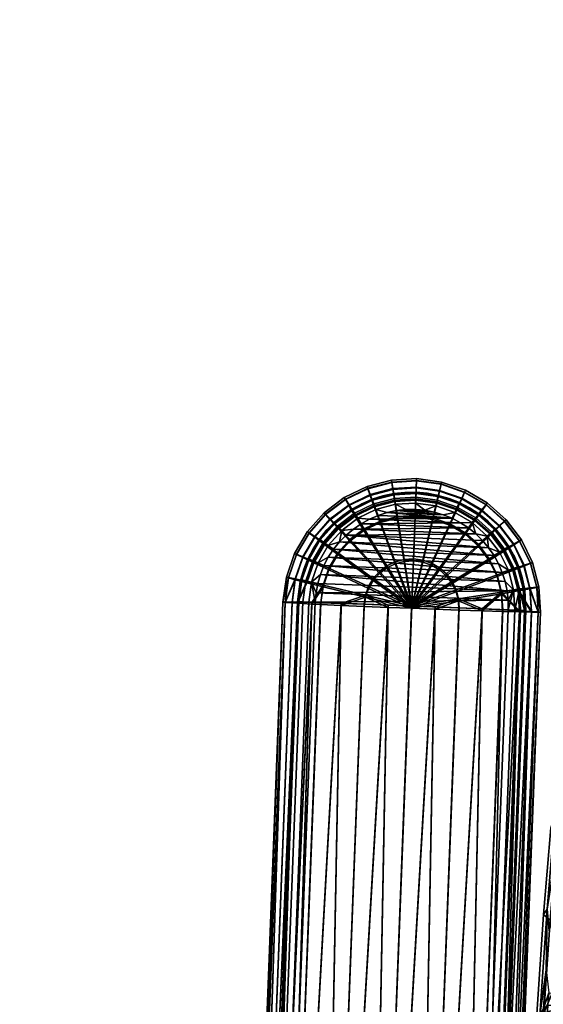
# Model space of a CAD drawing. Header units: millimetres. Extents: x -339 to 339, y -344 to 316.
# Tile 52 of 116: x -338 to -249, y 91 to 259. Entities that reach past the tile are written whole.
import ezdxf

# ---------------------------------------------------------------- set-up
doc = ezdxf.new("R2010")
doc.units = ezdxf.units.MM
doc.header["$MEASUREMENT"] = 0
for name, color, linetype in [('kolecka', 250, 'Continuous'), ('podrucky', 7, 'Continuous'), ('podrucky doplnky', 211, 'Continuous'), ('sedak', 253, 'Continuous'), ('sesak doplnky', 211, 'Continuous')]:
    doc.layers.add(name, color=color, linetype=linetype)

msp = doc.modelspace()

# ---------------------------------------------------------------- meshes
at = {"layer": 'kolecka'}
mesh = msp.add_polyface(dxfattribs=at)
corners = [(-218.09, 257.37, 35.5), (-217.07, 256.71, 35.63), (-217.07, 258.28, 41.01), (-218.09, 258.9, 40.77), (-218.09, 256.85, 30.05), (-217.07, 256.19, 30.05), (-218.76, 257.87, 30.05), (-218.76, 258.37, 35.31), (-218.09, 257.41, 24.37), (-217.07, 256.76, 24.23), (-218.76, 258.41, 24.56), (-218.09, 259.07, 18.9), (-217.07, 258.45, 18.65), (-215.97, 257.13, 38.3), (-215.97, 258.08, 41.09), (-215.97, 256.48, 35.51), (-215.97, 256.1, 27.35), (-302.85, -53.48, 24.59), (-302.85, -52.98, 30.05), (-291.85, -53.1, 27.35), (-291.85, -53.48, 24.59), (-302.85, -53.48, 35.51), (-291.85, -53.1, 32.74), (-291.85, -52.98, 30.05), (-302.85, -55.08, 19), (-291.85, -54.13, 21.79), (-291.85, -55.08, 19), (-302.85, -55.08, 41.09), (-291.85, -54.13, 38.3), (-291.85, -53.48, 35.51), (-289.73, -53.85, 30.05), (-289.73, -54.37, 24.59), (-290.74, -53.71, 24.47), (-290.74, -53.19, 30.05), (-289.73, -54.41, 35.73), (-290.74, -53.76, 35.86), (-290.74, -55.28, 19.08), (-290.74, -55.45, 41.45), (-324.85, -53.48, 24.59), (-335.85, -53.48, 24.59), (-335.85, -53.1, 27.35), (-324.85, -52.98, 30.05), (-335.85, -52.98, 30.05), (-335.85, -53.1, 32.74), (-324.85, -53.48, 35.51), (-324.85, -55.08, 19), (-335.85, -55.08, 19), (-335.85, -54.13, 21.79), (-335.85, -53.48, 35.51), (-335.85, -54.13, 38.3), (-324.85, -55.08, 41.09), (-337.97, -53.85, 30.05), (-336.95, -53.19, 30.05), (-336.95, -53.71, 24.47), (-337.97, -54.37, 24.59), (-337.97, -54.41, 35.73), (-336.95, -53.76, 35.86), (-336.95, -55.28, 19.08), (-336.95, -55.45, 41.45)]
mesh.append_faces([[corners[k] for k in face] for face in [(0, 1, 2, 3), (4, 5, 1, 0), (6, 4, 0, 7), (8, 9, 5, 4), (10, 8, 4, 6), (11, 12, 9, 8), (1, 13, 14, 2), (15, 13, 1, 1), (16, 5, 9, 9), (17, 18, 19, 20), (18, 21, 22, 23), (24, 17, 25, 26), (21, 27, 28, 29), (17, 20, 25, 25), (21, 29, 22, 22), (23, 19, 18, 18), (30, 31, 32, 33), (34, 30, 33, 35), (32, 25, 20, 20), (33, 32, 20, 19), (23, 33, 19, 19), (29, 35, 22, 22), (28, 35, 29, 29), (22, 33, 23, 23), (36, 25, 32, 32), (22, 35, 33, 33), (37, 35, 28, 28), (38, 39, 40, 41), (41, 42, 43, 44), (45, 46, 47, 38), (44, 48, 49, 50), (38, 47, 39, 39), (44, 43, 48, 48), (42, 41, 40, 40), (51, 52, 53, 54), (55, 56, 52, 51), (53, 39, 47, 47), (52, 40, 39, 53), (42, 40, 52, 52), (48, 43, 56, 56), (49, 48, 56, 56), (43, 42, 52, 52), (57, 53, 47, 47), (43, 52, 56, 56), (58, 49, 56, 56)]])
at = {"layer": 'podrucky'}
mesh = msp.add_polyface(dxfattribs=at)
corners = [(-273.47, 173.91, 633.16), (-270.43, 174.1, 633.15), (-270.72, 166.6, 631.07), (-272.3, 166.51, 631.07), (-273.92, 176.77, 634.7), (-270.32, 176.98, 634.69), (-274.24, 178.82, 636.45), (-270.24, 179.06, 636.45), (-274.42, 180.01, 638.29), (-270.19, 180.27, 638.28), (-274.48, 180.41, 640.1), (-270.18, 180.67, 640.1), (-274.42, 180.08, 641.93), (-270.19, 180.34, 641.92), (-274.24, 178.96, 643.81), (-270.23, 179.2, 643.81), (-273.91, 176.98, 645.64), (-270.31, 177.19, 645.64), (-273.46, 174.19, 647.3), (-270.42, 174.37, 647.29), (-276.42, 173.14, 633.17), (-273.84, 166.11, 631.08), (-277.41, 175.85, 634.72), (-278.12, 177.8, 636.48), (-278.53, 178.94, 638.32), (-278.65, 179.32, 640.13), (-278.52, 179.01, 641.95), (-278.11, 177.94, 643.84), (-277.41, 176.06, 645.66), (-276.41, 173.41, 647.31), (-273.82, 166.46, 649.67), (-272.29, 166.86, 649.66), (-279.17, 171.81, 633.2), (-275.27, 165.41, 631.09), (-280.66, 174.27, 634.75), (-281.73, 176.05, 636.51), (-282.34, 177.09, 638.35), (-282.53, 177.44, 640.17), (-282.34, 177.16, 641.99), (-281.72, 176.19, 643.87), (-280.65, 174.48, 645.7), (-279.16, 172.08, 647.34), (-275.25, 165.77, 649.69), (-281.6, 169.97, 633.24), (-276.53, 164.45, 631.11), (-283.54, 172.09, 634.8), (-284.92, 173.63, 636.56), (-285.72, 174.53, 638.41), (-285.97, 174.83, 640.22), (-285.72, 174.6, 642.04), (-284.92, 173.77, 643.92), (-283.53, 172.3, 645.74), (-281.59, 170.24, 647.38), (-276.52, 164.81, 649.7), (-285.93, 169.39, 634.85), (-283.62, 167.69, 633.28), (-287.58, 170.63, 636.62), (-288.53, 171.35, 638.47), (-288.83, 171.6, 640.28), (-288.53, 171.42, 642.11), (-287.58, 170.77, 643.98), (-285.92, 169.6, 645.79), (-283.61, 167.96, 647.42), (-287.75, 166.28, 634.91), (-285.16, 165.05, 633.33), (-289.61, 167.17, 636.69), (-290.68, 167.69, 638.54), (-291.01, 167.88, 640.36), (-290.67, 167.76, 642.18), (-289.6, 167.31, 644.05), (-287.75, 166.49, 645.85), (-285.15, 165.33, 647.47)]
mesh.append_faces([[corners[k] for k in face] for face in [(0, 1, 2, 3), (4, 5, 1, 0), (6, 7, 5, 4), (8, 9, 7, 6), (10, 11, 9, 8), (12, 13, 11, 10), (14, 15, 13, 12), (16, 17, 15, 14), (18, 19, 17, 16), (20, 0, 3, 21), (22, 4, 0, 20), (23, 6, 4, 22), (24, 8, 6, 23), (25, 10, 8, 24), (26, 12, 10, 25), (27, 14, 12, 26), (28, 16, 14, 27), (29, 18, 16, 28), (30, 31, 18, 29), (32, 20, 21, 33), (34, 22, 20, 32), (35, 23, 22, 34), (36, 24, 23, 35), (37, 25, 24, 36), (38, 26, 25, 37), (39, 27, 26, 38), (40, 28, 27, 39), (41, 29, 28, 40), (42, 30, 29, 41), (43, 32, 33, 44), (45, 34, 32, 43), (46, 35, 34, 45), (47, 36, 35, 46), (48, 37, 36, 47), (49, 38, 37, 48), (50, 39, 38, 49), (51, 40, 39, 50), (52, 41, 40, 51), (53, 42, 41, 52), (54, 45, 43, 55), (56, 46, 45, 54), (57, 47, 46, 56), (58, 48, 47, 57), (59, 49, 48, 58), (60, 50, 49, 59), (61, 51, 50, 60), (62, 52, 51, 61), (63, 54, 55, 64), (65, 56, 54, 63), (66, 57, 56, 65), (67, 58, 57, 66), (68, 59, 58, 67), (69, 60, 59, 68), (70, 61, 60, 69), (71, 62, 61, 70)]])
mesh = msp.add_polyface(dxfattribs=at)
corners = [(-253.59, 169.32, 636.62), (-251.84, 165.71, 636.69), (-253.75, 164.97, 634.91), (-255.33, 168.22, 634.85), (-252.59, 169.97, 638.47), (-250.73, 166.16, 638.54), (-252.27, 170.2, 640.28), (-250.39, 166.32, 640.36), (-252.58, 170.04, 642.11), (-250.73, 166.23, 642.18), (-253.59, 169.46, 643.98), (-251.83, 165.86, 644.05), (-255.32, 168.43, 645.79), (-253.75, 165.18, 645.85), (-257.51, 171.09, 634.8), (-257.77, 166.69, 633.28), (-259.61, 169.12, 633.24), (-256.01, 172.51, 636.56), (-255.15, 173.35, 638.41), (-254.88, 173.63, 640.22), (-255.15, 173.42, 642.04), (-256.01, 172.66, 643.92), (-257.51, 171.3, 645.74), (-259.6, 169.39, 647.38), (-257.76, 166.96, 647.42), (-261.89, 171.15, 633.2), (-265.09, 164.01, 631.11), (-266.27, 165.07, 631.09), (-260.21, 173.49, 634.75), (-259.01, 175.18, 636.51), (-258.32, 176.16, 638.35), (-258.1, 176.5, 640.17), (-258.32, 176.23, 641.99), (-259.01, 175.32, 643.87), (-260.21, 173.7, 645.7), (-261.88, 171.42, 647.34), (-266.26, 165.42, 649.69), (-265.07, 164.37, 649.7), (-264.53, 172.68, 633.17), (-267.64, 165.87, 631.08), (-263.33, 175.31, 634.72), (-262.48, 177.2, 636.48), (-261.98, 178.3, 638.32), (-261.83, 178.67, 640.13), (-261.98, 178.37, 641.95), (-262.47, 177.34, 643.84), (-263.32, 175.52, 645.66), (-264.52, 172.96, 647.31), (-267.63, 166.22, 649.67), (-267.41, 173.68, 633.16), (-269.14, 166.39, 631.07), (-266.74, 176.49, 634.7), (-266.27, 178.51, 636.45), (-265.99, 179.69, 638.29), (-265.9, 180.08, 640.1), (-265.99, 179.76, 641.93), (-266.26, 178.65, 643.81), (-266.73, 176.7, 645.64), (-267.4, 173.95, 647.3), (-269.13, 166.74, 649.66), (-270.43, 174.1, 633.15), (-270.72, 166.6, 631.07), (-270.32, 176.98, 634.69), (-270.24, 179.06, 636.45), (-270.19, 180.27, 638.28), (-270.18, 180.67, 640.1), (-270.19, 180.34, 641.92), (-270.23, 179.2, 643.81), (-270.31, 177.19, 645.64), (-270.42, 174.37, 647.29), (-270.7, 166.96, 649.66), (-272.29, 166.86, 649.66), (-273.46, 174.19, 647.3)]
mesh.append_faces([[corners[k] for k in face] for face in [(0, 1, 2, 3), (4, 5, 1, 0), (6, 7, 5, 4), (8, 9, 7, 6), (10, 11, 9, 8), (12, 13, 11, 10), (14, 3, 15, 16), (17, 0, 3, 14), (18, 4, 0, 17), (19, 6, 4, 18), (20, 8, 6, 19), (21, 10, 8, 20), (22, 12, 10, 21), (23, 24, 12, 22), (25, 16, 26, 27), (28, 14, 16, 25), (29, 17, 14, 28), (30, 18, 17, 29), (31, 19, 18, 30), (32, 20, 19, 31), (33, 21, 20, 32), (34, 22, 21, 33), (35, 23, 22, 34), (36, 37, 23, 35), (38, 25, 27, 39), (40, 28, 25, 38), (41, 29, 28, 40), (42, 30, 29, 41), (43, 31, 30, 42), (44, 32, 31, 43), (45, 33, 32, 44), (46, 34, 33, 45), (47, 35, 34, 46), (48, 36, 35, 47), (49, 38, 39, 50), (51, 40, 38, 49), (52, 41, 40, 51), (53, 42, 41, 52), (54, 43, 42, 53), (55, 44, 43, 54), (56, 45, 44, 55), (57, 46, 45, 56), (58, 47, 46, 57), (59, 48, 47, 58), (60, 49, 50, 61), (62, 51, 49, 60), (63, 52, 51, 62), (64, 53, 52, 63), (65, 54, 53, 64), (66, 55, 54, 65), (67, 56, 55, 66), (68, 57, 56, 67), (69, 58, 57, 68), (70, 59, 58, 69), (71, 70, 69, 72)]])
mesh = msp.add_polyface(dxfattribs=at)
corners = [(-256.44, 163.95, 633.33), (-255.66, 161, 633.39), (-263.03, 159.78, 631.19), (-263.43, 161.32, 631.16), (-253.75, 164.97, 634.91), (-252.84, 161.48, 634.98), (-251.84, 165.71, 636.69), (-250.82, 161.84, 636.76), (-250.73, 166.16, 638.54), (-249.66, 162.06, 638.62), (-250.39, 166.32, 640.36), (-249.3, 162.15, 640.44), (-250.73, 166.23, 642.18), (-249.66, 162.13, 642.26), (-251.83, 165.86, 644.05), (-250.82, 161.98, 644.12), (-253.75, 165.18, 645.85), (-252.83, 161.69, 645.92), (-256.43, 164.22, 647.47), (-255.65, 161.27, 647.53), (-263.42, 161.68, 649.76), (-263.02, 160.14, 649.78), (-257.77, 166.69, 633.28), (-264.13, 162.75, 631.14), (-255.33, 168.22, 634.85), (-257.76, 166.96, 647.42), (-255.32, 168.43, 645.79), (-264.11, 163.1, 649.73), (-271.01, 158.88, 650.52), (-259.61, 169.12, 633.24), (-265.09, 164.01, 631.11), (-265.07, 164.37, 649.7), (-259.6, 169.39, 647.38), (-266.27, 165.07, 631.09), (-271.03, 158.5, 630.52), (-266.26, 165.42, 649.69), (-267.64, 165.87, 631.08), (-267.63, 166.22, 649.67), (-269.14, 166.39, 631.07), (-269.13, 166.74, 649.66), (-270.72, 166.6, 631.07), (-270.7, 166.96, 649.66), (-272.3, 166.51, 631.07), (-272.29, 166.86, 649.66), (-273.84, 166.11, 631.08), (-273.82, 166.46, 649.67), (-275.27, 165.41, 631.09), (-275.25, 165.77, 649.69), (-276.53, 164.45, 631.11), (-276.52, 164.81, 649.7), (-283.62, 167.69, 633.28), (-281.6, 169.97, 633.24), (-277.58, 163.27, 631.14), (-277.57, 163.62, 649.73), (-281.59, 170.24, 647.38), (-283.61, 167.96, 647.42), (-285.16, 165.05, 633.33), (-278.39, 161.9, 631.16), (-278.37, 162.25, 649.76), (-285.15, 165.33, 647.47), (-286.16, 162.17, 633.39), (-278.9, 160.4, 631.19), (-288.93, 162.87, 634.98), (-287.75, 166.28, 634.91), (-290.92, 163.38, 636.76), (-289.61, 167.17, 636.69), (-292.06, 163.69, 638.62), (-290.68, 167.69, 638.54), (-292.42, 163.81, 640.44), (-291.01, 167.88, 640.36), (-292.06, 163.76, 642.26), (-290.67, 167.76, 642.18), (-290.91, 163.52, 644.12), (-289.6, 167.31, 644.05), (-288.93, 163.08, 645.92), (-287.75, 166.49, 645.85), (-286.15, 162.44, 647.53), (-278.89, 160.75, 649.78), (-292.64, 159.49, 638.7), (-293.01, 159.54, 640.52), (-292.64, 159.56, 642.34), (-291.46, 159.55, 644.2), (-290.55, 159.53, 645.11)]
mesh.append_faces([[corners[k] for k in face] for face in [(0, 1, 2, 3), (4, 5, 1, 0), (6, 7, 5, 4), (8, 9, 7, 6), (10, 11, 9, 8), (12, 13, 11, 10), (14, 15, 13, 12), (16, 17, 15, 14), (18, 19, 17, 16), (20, 21, 19, 18), (22, 0, 3, 23), (24, 4, 0, 22), (25, 18, 16, 26), (27, 20, 18, 25), (28, 20, 27, 27), (29, 22, 23, 30), (31, 27, 25, 32), (28, 27, 31, 31), (33, 30, 34, 34), (28, 31, 35, 35), (36, 33, 34, 34), (28, 35, 37, 37), (38, 36, 34, 34), (28, 37, 39, 39), (40, 38, 34, 34), (28, 39, 41, 41), (42, 40, 34, 34), (28, 41, 43, 43), (44, 42, 34, 34), (28, 43, 45, 45), (46, 44, 34, 34), (28, 45, 47, 47), (48, 46, 34, 34), (28, 47, 49, 49), (50, 51, 48, 52), (53, 49, 54, 55), (28, 49, 53, 53), (56, 50, 52, 57), (58, 53, 55, 59), (28, 53, 58, 58), (60, 56, 57, 61), (62, 63, 56, 60), (64, 65, 63, 62), (66, 67, 65, 64), (68, 69, 67, 66), (70, 71, 69, 68), (72, 73, 71, 70), (74, 75, 73, 72), (76, 59, 75, 74), (77, 58, 59, 76), (66, 64, 78, 78), (68, 66, 79, 79), (70, 68, 79, 79), (72, 70, 80, 80), (74, 72, 81, 82)]])
mesh = msp.add_polyface(dxfattribs=at)
corners = [(-292.64, 159.49, 638.7), (-300.46, -43.79, 642.61), (-293.01, 159.54, 640.52), (-291.46, 159.55, 644.2), (-299.28, -43.71, 648.11), (-290.55, 159.53, 645.11), (-292.64, 159.56, 642.34), (-263.43, 161.32, 631.16), (-263.03, 159.78, 631.19), (-271.03, 158.5, 630.52), (-271.01, 158.88, 650.52), (-263.02, 160.14, 649.78), (-263.42, 161.68, 649.76), (-264.13, 162.75, 631.14), (-265.09, 164.01, 631.11), (-277.58, 163.27, 631.14), (-276.53, 164.45, 631.11), (-278.39, 161.9, 631.16), (-278.9, 160.4, 631.19), (-278.37, 162.25, 649.76), (-278.89, 160.75, 649.78), (-262.94, 158.2, 631.22), (-267.03, 158.35, 630.69), (-255.66, 161, 633.39), (-255.48, 157.96, 633.45), (-259, 158.07, 632.15), (-252.62, 157.88, 635.05), (-252.84, 161.48, 634.98), (-250.58, 157.83, 636.84), (-250.82, 161.84, 636.76), (-249.41, 157.82, 638.7), (-249.04, 157.84, 640.52), (-249.66, 162.06, 638.62), (-249.3, 162.15, 640.44), (-250.82, 161.98, 644.12), (-250.58, 157.97, 644.2), (-249.4, 157.89, 642.34), (-249.66, 162.13, 642.26), (-252.83, 161.69, 645.92), (-252.62, 158.09, 645.99), (-255.65, 161.27, 647.53), (-258.99, 158.39, 648.89), (-255.47, 158.23, 647.59), (-267.01, 158.73, 650.35), (-262.92, 158.56, 649.81), (-275.03, 158.66, 630.69), (-286.16, 162.17, 633.39), (-283.06, 158.99, 632.15), (-286.57, 159.15, 633.45), (-288.93, 162.87, 634.98), (-288.09, 159.23, 634.22), (-290.55, 159.35, 635.93), (-290.92, 163.38, 636.76), (-291.46, 159.41, 636.84), (-279.12, 158.82, 631.22), (-292.06, 163.69, 638.62), (-292.06, 163.76, 642.26), (-286.15, 162.44, 647.53), (-286.56, 159.42, 647.59), (-283.04, 159.31, 648.89), (-275.01, 159.03, 650.35), (-288.93, 163.08, 645.92), (-288.08, 159.47, 646.82), (-290.91, 163.52, 644.12), (-279.11, 159.18, 649.81)]
mesh.append_faces([[corners[k] for k in face] for face in [(0, 1, 2, 2), (3, 4, 5, 5), (4, 3, 6, 6), (7, 8, 9, 9), (10, 11, 12, 12), (13, 7, 9, 9), (14, 13, 9, 9), (15, 16, 9, 9), (17, 15, 9, 9), (18, 17, 9, 9), (10, 19, 20, 20), (8, 21, 22, 22), (23, 24, 25, 25), (23, 26, 24, 24), (25, 21, 8, 8), (25, 8, 23, 23), (9, 8, 22, 22), (23, 27, 26, 26), (26, 27, 28, 28), (27, 29, 28, 28), (29, 30, 28, 28), (31, 30, 32, 32), (29, 32, 30, 30), (32, 33, 31, 31), (34, 35, 36, 36), (36, 31, 37, 37), (38, 39, 35, 35), (40, 41, 42, 42), (42, 39, 40, 40), (36, 37, 34, 34), (33, 37, 31, 31), (35, 34, 38, 38), (38, 40, 39, 39), (40, 11, 41, 41), (11, 43, 44, 44), (43, 11, 10, 10), (11, 44, 41, 41), (18, 9, 45, 45), (46, 18, 47, 48), (49, 46, 50, 51), (52, 49, 51, 53), (45, 54, 18, 18), (18, 54, 47, 47), (55, 0, 2, 2), (52, 53, 0, 0), (46, 48, 50, 50), (56, 2, 6, 6), (20, 57, 58, 59), (10, 20, 60, 60), (57, 61, 5, 62), (3, 63, 6, 6), (57, 62, 58, 58), (20, 59, 64, 64), (20, 64, 60, 60)]])
mesh = msp.add_polyface(dxfattribs=at)
corners = [(-259, 158.07, 632.15), (-263.3, -45.34, 637.36), (-270.76, -45.1, 635.13), (-255.48, 157.96, 633.45), (-260.44, -45.41, 638.96), (-257.22, -45.45, 642.61), (-249.04, 157.84, 640.52), (-256.86, -45.43, 644.43), (-258.4, -45.29, 648.11), (-250.58, 157.97, 644.2), (-260.43, -45.17, 649.9), (-267.01, 158.73, 650.35), (-278.83, -44.36, 654.43), (-270.74, -44.69, 653.72), (-258.99, 158.39, 648.89), (-263.29, -45.02, 651.5), (-252.62, 158.09, 645.99), (-290.55, 159.35, 635.93), (-297.24, -44, 638.96), (-299.28, -43.88, 640.75), (-293.01, 159.54, 640.52), (-300.46, -43.79, 642.61), (-300.82, -43.74, 644.43), (-288.09, 159.23, 634.22), (-294.39, -44.14, 637.36), (-275.03, 158.66, 630.69), (-278.85, -44.8, 634.43), (-286.94, -44.48, 635.13), (-283.06, 158.99, 632.15), (-275.01, 159.03, 650.35), (-286.92, -44.07, 653.72), (-283.04, 159.31, 648.89), (-294.38, -43.83, 651.5), (-292.64, 159.56, 642.34), (-300.45, -43.71, 646.25), (-299.28, -43.71, 648.11), (-290.55, 159.53, 645.11), (-297.24, -43.75, 649.9), (-288.08, 159.47, 646.82), (-233.34, 14.53, 396.7), (-232.42, 14.07, 396.52), (-233.02, 11.81, 396.54), (-235.79, 11.99, 397.84), (-234.9, 15.32, 397.81), (-234.19, 14.96, 397.14), (-234.48, 11.91, 396.89), (-236.83, 12.06, 400.72), (-235.82, 15.83, 400.69), (-236.62, 12.05, 399.24), (-235.43, 15.6, 398.67), (-230.99, 15.93, 396.46), (-228.97, 17.1, 396.37), (-202.68, -24.28, 395.06), (-203.62, -28.47, 395.09), (-226.65, 17.41, 396.27), (-197.35, -17.69, 394.84), (-200.53, -20.57, 394.97), (-196.75, 15.46, 394.91), (-191.34, 14.13, 394.66), (-188.89, 12.78, 394.54), (-188.44, -13.48, 394.45), (-190.84, -14.92, 394.55), (-193.45, -15.91, 394.67), (-186.71, 11.03, 394.44), (-184.88, 8.92, 394.35), (-186.32, -11.65, 394.36), (-236.74, 12.05, 402.72), (-235.8, 15.68, 402.69), (-235.84, 15.68, 401.69), (-186.73, -15.78, 395.53), (-186.15, -16.5, 396.86), (-189.11, -18.27, 396.99), (-189.56, -17.47, 395.66), (-187.57, -14.68, 394.68), (-190.19, -16.24, 394.8), (-184.24, -13.63, 395.43), (-183.54, -14.25, 396.75), (-185.25, -12.68, 394.58), (-188.05, 14.01, 394.79), (-187.26, 15.13, 395.65), (-184.7, 13.07, 395.53), (-185.68, 12.09, 394.68), (-186.1, -16.87, 398.33), (-193.04, -17.32, 394.92), (-183.67, 9.79, 394.58), (-190.73, 15.48, 394.92), (-196.53, -18.92, 395.08)]
mesh.append_faces([[corners[k] for k in face] for face in [(0, 1, 2, 2), (3, 4, 1, 1), (5, 6, 7, 7), (8, 9, 10, 10), (11, 12, 13, 13), (14, 13, 15, 15), (10, 16, 15, 15), (17, 18, 19, 19), (20, 21, 22, 22), (23, 24, 18, 18), (25, 26, 27, 27), (24, 28, 27, 27), (29, 30, 12, 12), (30, 31, 32, 32), (33, 34, 35, 35), (36, 35, 37, 37), (32, 38, 37, 37), (39, 40, 41, 41), (42, 43, 44, 45), (45, 39, 41, 41), (45, 44, 39, 39), (46, 47, 48, 48), (43, 42, 48, 49), (50, 41, 40, 40), (50, 51, 41, 41), (52, 53, 54, 54), (55, 56, 57, 57), (52, 57, 56, 56), (58, 55, 57, 57), (52, 54, 57, 57), (59, 60, 61, 61), (58, 61, 62, 62), (63, 64, 65, 65), (65, 60, 63, 63), (63, 60, 59, 59), (59, 61, 58, 58), (58, 62, 55, 55), (66, 67, 68, 46), (68, 47, 46, 46), (69, 70, 71, 72), (73, 69, 72, 74), (75, 76, 70, 69), (77, 75, 69, 73), (78, 79, 80, 81), (70, 76, 82, 82), (74, 72, 83, 83), (74, 83, 62, 62), (61, 60, 73, 74), (62, 61, 74, 74), (60, 65, 77, 73), (81, 84, 64, 63), (78, 81, 63, 59), (59, 58, 85, 78), (86, 55, 62, 62)]])
mesh = msp.add_polyface(dxfattribs=at)
corners = [(-270.76, -45.1, 635.13), (-278.85, -44.8, 634.43), (-267.03, 158.35, 630.69), (-259, 158.07, 632.15), (-255.48, 157.96, 633.45), (-263.3, -45.34, 637.36), (-271.03, 158.5, 630.52), (-262.94, 158.2, 631.22), (-257.22, -45.45, 642.61), (-258.4, -45.45, 640.75), (-250.58, 157.83, 636.84), (-249.04, 157.84, 640.52), (-249.41, 157.82, 638.7), (-252.62, 157.88, 635.05), (-260.44, -45.41, 638.96), (-257.22, -45.37, 646.25), (-256.86, -45.43, 644.43), (-249.4, 157.89, 642.34), (-258.4, -45.29, 648.11), (-250.58, 157.97, 644.2), (-260.43, -45.17, 649.9), (-252.62, 158.09, 645.99), (-255.47, 158.23, 647.59), (-263.29, -45.02, 651.5), (-258.99, 158.39, 648.89), (-262.92, 158.56, 649.81), (-270.74, -44.69, 653.72), (-267.01, 158.73, 650.35), (-271.01, 158.88, 650.52), (-278.83, -44.36, 654.43), (-299.28, -43.88, 640.75), (-300.46, -43.79, 642.61), (-292.64, 159.49, 638.7), (-290.55, 159.35, 635.93), (-291.46, 159.41, 636.84), (-275.03, 158.66, 630.69), (-279.12, 158.82, 631.22), (-286.94, -44.48, 635.13), (-288.09, 159.23, 634.22), (-297.24, -44, 638.96), (-294.39, -44.14, 637.36), (-286.57, 159.15, 633.45), (-283.06, 158.99, 632.15), (-275.01, 159.03, 650.35), (-279.11, 159.18, 649.81), (-286.92, -44.07, 653.72), (-283.04, 159.31, 648.89), (-294.38, -43.83, 651.5), (-286.56, 159.42, 647.59), (-288.08, 159.47, 646.82), (-290.55, 159.53, 645.11), (-297.24, -43.75, 649.9), (-292.64, 159.56, 642.34), (-293.01, 159.54, 640.52), (-300.45, -43.71, 646.25), (-300.82, -43.74, 644.43), (-232.29, 17.43, 397.06), (-231.67, 16.71, 396.63), (-233.34, 14.53, 396.7), (-234.19, 14.96, 397.14), (-232.8, 18.05, 397.72), (-234.9, 15.32, 397.81), (-233.19, 18.53, 398.57), (-235.43, 15.6, 398.67), (-233.41, 18.82, 399.55), (-235.75, 15.77, 399.65), (-230.08, 20.75, 399.4), (-229.99, 20.38, 398.43), (-230.99, 15.93, 396.46), (-232.42, 14.07, 396.52), (-236.62, 12.05, 399.24), (-235.82, 15.83, 400.69), (-233.45, 18.92, 400.59), (-230.07, 20.88, 400.44), (-233.36, 18.92, 402.59), (-233.4, 18.92, 401.59), (-235.84, 15.68, 401.69), (-235.8, 15.68, 402.69), (-229.83, 20.92, 402.43), (-229.88, 20.92, 401.43)]
mesh.append_faces([[corners[k] for k in face] for face in [(0, 1, 2, 2), (3, 4, 5, 5), (2, 1, 6, 6), (7, 0, 2, 2), (7, 3, 0, 0), (8, 9, 10, 10), (11, 8, 12, 12), (4, 13, 14, 14), (9, 13, 10, 10), (8, 10, 12, 12), (9, 14, 13, 13), (15, 16, 11, 11), (17, 15, 11, 11), (18, 15, 17, 17), (19, 18, 17, 17), (20, 19, 21, 21), (22, 23, 21, 21), (22, 24, 23, 23), (25, 26, 24, 24), (27, 26, 25, 25), (27, 28, 29, 29), (30, 31, 32, 32), (33, 30, 34, 34), (32, 34, 30, 30), (1, 35, 6, 6), (36, 35, 37, 37), (33, 38, 39, 39), (40, 38, 41, 41), (42, 40, 41, 41), (42, 36, 37, 37), (29, 28, 43, 43), (44, 45, 43, 43), (46, 45, 44, 44), (47, 46, 48, 48), (49, 47, 48, 48), (49, 50, 51, 51), (52, 53, 54, 54), (55, 54, 53, 53), (56, 57, 58, 59), (60, 56, 59, 61), (62, 60, 61, 63), (64, 62, 63, 65), (66, 67, 62, 64), (68, 69, 58, 57), (70, 71, 65, 65), (65, 71, 64, 64), (70, 65, 63, 63), (72, 73, 64, 64), (71, 72, 64, 64), (74, 75, 76, 77), (78, 79, 75, 74), (75, 71, 76, 76), (75, 73, 72, 72), (79, 73, 75, 75), (71, 75, 72, 72)]])
at = {"layer": 'podrucky doplnky'}
mesh = msp.add_polyface(dxfattribs=at)
corners = [(-280.76, 174.74, 649.97), (-277.47, 176.34, 649.94), (-277.71, 176.95, 648.91), (-281.11, 175.29, 648.94), (-283.67, 172.54, 650.02), (-284.12, 173.01, 648.99), (-282.97, 171.81, 650.7), (-280.22, 173.89, 650.65), (-286.09, 169.81, 650.07), (-286.63, 170.18, 649.05), (-285.26, 169.22, 650.75), (-287.93, 166.66, 650.13), (-288.54, 166.92, 649.11), (-287.01, 166.25, 650.81), (-281.22, 175.45, 647.84), (-282.8, 174.37, 647.86), (-279.54, 176.37, 647.82), (-284.26, 173.14, 647.88), (-285.6, 171.78, 647.91), (-286.8, 170.28, 647.94), (-287.85, 168.68, 647.97), (-288.73, 166.98, 648), (-280.98, 172.04, 650.9), (-279.65, 172.95, 650.88), (-283.36, 169.84, 650.95), (-282.22, 171, 650.92), (-278.23, 173.73, 650.87), (-285.26, 167.22, 651), (-284.37, 168.58, 650.97), (-281.05, 175.52, 646.33), (-277.49, 177.2, 646.3), (-277.49, 177.17, 644.8), (-281.05, 175.5, 644.83), (-284.27, 173.11, 646.38), (-284.27, 173.08, 644.88), (-286.92, 170.1, 646.44), (-286.92, 170.07, 644.94), (-288.86, 166.68, 646.51), (-288.86, 166.65, 645.01)]
mesh.append_faces([[corners[k] for k in face] for face in [(0, 1, 2, 3), (4, 0, 3, 5), (6, 7, 0, 4), (8, 4, 5, 9), (10, 6, 4, 8), (11, 8, 9, 12), (13, 10, 8, 11), (3, 14, 15, 15), (3, 16, 14, 14), (5, 17, 18, 18), (5, 3, 15, 17), (9, 5, 18, 19), (9, 19, 20, 20), (12, 20, 21, 21), (12, 9, 20, 20), (7, 6, 22, 23), (6, 24, 25, 25), (25, 22, 6, 6), (23, 26, 7, 7), (24, 6, 10, 10), (10, 13, 27, 28), (24, 10, 28, 28), (29, 30, 31, 32), (33, 29, 32, 34), (35, 33, 34, 36), (37, 35, 36, 38), (16, 30, 29, 29), (33, 15, 29, 29), (33, 35, 18, 18), (20, 35, 37, 37), (29, 15, 14, 14), (33, 18, 17, 17), (33, 17, 15, 15), (29, 14, 16, 16), (37, 21, 20, 20), (35, 20, 19, 19), (35, 19, 18, 18)]])
mesh = msp.add_polyface(dxfattribs=at)
corners = [(-273.94, 177.26, 649.92), (-270.3, 177.48, 649.91), (-270.27, 178.13, 648.88), (-274.05, 177.9, 648.89), (-273.78, 176.27, 650.6), (-270.34, 176.48, 650.6), (-277.47, 176.34, 649.94), (-277.71, 176.95, 648.91), (-277.12, 175.4, 650.62), (-280.22, 173.89, 650.65), (-280.76, 174.74, 649.97), (-272.18, 178.3, 647.77), (-274.08, 178.09, 647.78), (-275.96, 177.7, 647.79), (-277.78, 177.12, 647.8), (-279.54, 176.37, 647.82), (-281.11, 175.29, 648.94), (-270.27, 178.32, 647.77), (-272, 175.36, 650.83), (-270.38, 175.38, 650.83), (-273.61, 175.19, 650.84), (-275.19, 174.85, 650.84), (-278.23, 173.73, 650.87), (-276.74, 174.37, 650.85), (-279.65, 172.95, 650.88), (-280.98, 172.04, 650.9), (-261.33, 172.25, 650.88), (-282.22, 171, 650.92), (-260.06, 171.23, 650.9), (-262.68, 173.13, 650.87), (-265.62, 174.48, 650.84), (-264.12, 173.88, 650.85), (-257.87, 168.86, 650.95), (-283.36, 169.84, 650.95), (-256.95, 167.53, 650.97), (-284.37, 168.58, 650.97), (-256.17, 166.11, 651), (-285.26, 167.22, 651), (-268.77, 175.24, 650.83), (-273.83, 178.1, 646.28), (-270.27, 178.29, 646.27), (-270.27, 178.26, 644.77), (-273.83, 178.07, 644.78), (-277.49, 177.2, 646.3), (-277.49, 177.17, 644.8)]
mesh.append_faces([[corners[k] for k in face] for face in [(0, 1, 2, 3), (4, 5, 1, 0), (6, 0, 3, 7), (8, 4, 0, 6), (9, 8, 6, 10), (3, 11, 12, 12), (3, 12, 13, 13), (7, 14, 15, 15), (7, 13, 14, 14), (3, 2, 11, 11), (7, 3, 13, 13), (15, 16, 7, 7), (17, 11, 2, 2), (5, 4, 18, 19), (20, 18, 4, 4), (4, 8, 21, 20), (8, 9, 22, 23), (8, 23, 21, 21), (24, 25, 26, 26), (27, 28, 25, 25), (24, 29, 22, 22), (30, 20, 21, 21), (22, 31, 23, 23), (32, 27, 33, 33), (34, 33, 35, 35), (36, 35, 37, 37), (28, 26, 25, 25), (36, 34, 35, 35), (18, 38, 19, 19), (39, 40, 41, 42), (43, 39, 42, 44), (11, 40, 39, 39), (39, 43, 13, 13), (11, 39, 12, 12), (17, 40, 11, 11), (12, 39, 13, 13), (43, 15, 14, 14), (43, 14, 13, 13)]])
mesh = msp.add_polyface(dxfattribs=at)
corners = [(-263.66, 174.88, 650.62), (-260.68, 173.14, 650.65), (-260.08, 173.95, 649.97), (-263.23, 175.79, 649.94), (-266.68, 176.98, 649.92), (-262.95, 176.38, 648.91), (-266.53, 177.61, 648.89), (-266.92, 176.01, 650.6), (-270.3, 177.48, 649.91), (-270.27, 178.13, 648.88), (-270.34, 176.48, 650.6), (-262.87, 176.55, 647.8), (-264.64, 177.26, 647.79), (-261.17, 175.67, 647.82), (-266.48, 177.8, 647.78), (-268.36, 178.15, 647.77), (-267.18, 174.94, 650.84), (-265.62, 174.48, 650.84), (-264.12, 173.88, 650.85), (-262.68, 173.13, 650.87), (-268.77, 175.24, 650.83), (-270.38, 175.38, 650.83), (-270.27, 178.32, 647.77), (-275.19, 174.85, 650.84), (-276.74, 174.37, 650.85), (-272, 175.36, 650.83), (-273.61, 175.19, 650.84), (-279.65, 172.95, 650.88), (-261.33, 172.25, 650.88), (-278.23, 173.73, 650.87), (-282.22, 171, 650.92), (-258.91, 170.1, 650.92), (-260.06, 171.23, 650.9), (-257.87, 168.86, 650.95), (-283.36, 169.84, 650.95), (-256.95, 167.53, 650.97), (-266.73, 177.83, 646.28), (-263.15, 176.65, 646.3), (-263.15, 176.62, 644.8), (-266.74, 177.8, 644.78), (-270.27, 178.29, 646.27), (-270.27, 178.26, 644.77)]
mesh.append_faces([[corners[k] for k in face] for face in [(0, 1, 2, 3), (4, 3, 5, 6), (7, 0, 3, 4), (8, 4, 6, 9), (10, 7, 4, 8), (5, 11, 12, 12), (5, 13, 11, 11), (6, 14, 15, 15), (6, 15, 9, 9), (12, 6, 5, 5), (14, 6, 12, 12), (0, 7, 16, 17), (1, 0, 18, 19), (20, 10, 21, 21), (20, 16, 7, 7), (17, 18, 0, 0), (7, 10, 20, 20), (15, 22, 9, 9), (23, 24, 18, 18), (25, 26, 16, 16), (25, 16, 20, 20), (16, 26, 17, 17), (23, 18, 17, 17), (19, 27, 28, 28), (29, 19, 18, 18), (30, 31, 32, 32), (33, 34, 35, 35), (33, 31, 30, 30), (36, 37, 38, 39), (40, 36, 39, 41), (11, 37, 12, 12), (40, 15, 36, 36), (14, 36, 15, 15), (36, 14, 12, 12), (12, 37, 36, 36), (22, 15, 40, 40), (37, 11, 13, 13)]])
mesh = msp.add_polyface(dxfattribs=at)
corners = [(-255.15, 168.62, 650.07), (-253.55, 165.34, 650.13), (-252.92, 165.55, 649.11), (-254.58, 168.95, 649.05), (-256.01, 168.1, 650.75), (-254.5, 165, 650.81), (-257.35, 171.53, 650.02), (-256.86, 171.96, 648.99), (-258.1, 170.85, 650.7), (-260.08, 173.95, 649.97), (-259.69, 174.47, 648.94), (-260.68, 173.14, 650.65), (-263.23, 175.79, 649.94), (-262.95, 176.38, 648.91), (-253.48, 167.36, 647.97), (-254.4, 169.04, 647.94), (-255.48, 170.62, 647.91), (-256.71, 172.08, 647.88), (-258.07, 173.42, 647.86), (-259.57, 174.62, 647.84), (-261.17, 175.67, 647.82), (-256.95, 167.53, 650.97), (-257.87, 168.86, 650.95), (-258.91, 170.1, 650.92), (-260.06, 171.23, 650.9), (-261.33, 172.25, 650.88), (-262.68, 173.13, 650.87), (-254.3, 168.84, 646.44), (-252.62, 165.28, 646.51), (-252.62, 165.25, 645.01), (-254.3, 168.81, 644.94), (-256.71, 172.05, 646.38), (-256.71, 172.03, 644.88), (-259.73, 174.7, 646.33), (-259.73, 174.68, 644.83), (-263.15, 176.65, 646.3), (-263.15, 176.62, 644.8)]
mesh.append_faces([[corners[k] for k in face] for face in [(0, 1, 2, 3), (4, 5, 1, 0), (6, 0, 3, 7), (8, 4, 0, 6), (9, 6, 7, 10), (11, 8, 6, 9), (12, 9, 10, 13), (3, 14, 15, 15), (2, 14, 3, 3), (3, 15, 16, 16), (7, 16, 17, 17), (7, 17, 18, 18), (10, 19, 20, 20), (10, 18, 19, 19), (10, 7, 18, 18), (13, 10, 20, 20), (3, 16, 7, 7), (21, 4, 22, 22), (23, 22, 8, 8), (4, 8, 22, 22), (24, 23, 8, 8), (25, 24, 11, 11), (8, 11, 24, 24), (11, 26, 25, 25), (27, 28, 29, 30), (31, 27, 30, 32), (33, 31, 32, 34), (35, 33, 34, 36), (28, 27, 14, 14), (27, 31, 16, 16), (33, 35, 20, 20), (31, 33, 18, 18), (31, 18, 17, 17), (31, 17, 16, 16), (33, 20, 19, 19), (33, 19, 18, 18), (27, 15, 14, 14), (15, 27, 16, 16)]])
mesh = msp.add_polyface(dxfattribs=at)
corners = [(-253.55, 165.34, 650.13), (-252.62, 161.8, 650.2), (-251.97, 161.89, 649.18), (-252.92, 165.55, 649.11), (-254.5, 165, 650.81), (-253.63, 161.66, 650.87), (-289.12, 163.21, 650.2), (-287.93, 166.66, 650.13), (-288.54, 166.92, 649.11), (-289.77, 163.34, 649.18), (-288.13, 162.99, 650.87), (-287.01, 166.25, 650.81), (-252.15, 163.78, 648.04), (-252.73, 165.6, 648), (-253.48, 167.36, 647.97), (-251.76, 161.9, 648.07), (-255.54, 164.62, 651.03), (-255.05, 163.07, 651.05), (-256.01, 168.1, 650.75), (-256.95, 167.53, 650.97), (-256.17, 166.11, 651), (-254.72, 161.49, 651.08), (-289.44, 165.21, 648.04), (-289.98, 163.37, 648.07), (-288.73, 166.98, 648), (-290.29, 159.6, 649.25), (-289.62, 159.59, 650.27), (-290.5, 159.59, 648.15), (-286.61, 164.29, 651.05), (-286, 165.79, 651.03), (-285.26, 167.22, 651), (-287.06, 162.73, 651.08), (-287.36, 161.14, 651.12), (-252.62, 165.28, 646.51), (-251.72, 161.62, 646.58), (-251.72, 161.59, 645.08), (-252.62, 165.25, 645.01), (-290.04, 163.09, 646.58), (-288.86, 166.68, 646.51), (-288.86, 166.65, 645.01), (-290.04, 163.06, 645.08)]
mesh.append_faces([[corners[k] for k in face] for face in [(0, 1, 2, 3), (4, 5, 1, 0), (6, 7, 8, 9), (10, 11, 7, 6), (3, 12, 13, 13), (3, 13, 14, 14), (2, 15, 12, 12), (2, 12, 3, 3), (5, 4, 16, 17), (4, 18, 19, 20), (20, 16, 4, 4), (17, 21, 5, 5), (9, 22, 23, 23), (8, 24, 22, 22), (9, 8, 22, 22), (6, 9, 25, 26), (23, 27, 9, 9), (11, 10, 28, 29), (11, 29, 30, 30), (10, 31, 28, 28), (32, 31, 10, 10), (21, 28, 31, 31), (31, 32, 21, 21), (29, 28, 17, 17), (30, 29, 16, 16), (20, 30, 16, 16), (21, 17, 28, 28), (17, 16, 29, 29), (33, 34, 35, 36), (37, 38, 39, 40), (12, 34, 33, 33), (38, 37, 22, 22), (27, 23, 37, 37), (33, 13, 12, 12), (13, 33, 14, 14), (34, 12, 15, 15), (37, 23, 22, 22), (38, 22, 24, 24)]])
mesh = msp.add_polyface(dxfattribs=at)
corners = [(-298.5, -48.46, 652.15), (-298.51, -48.52, 649.15), (-298.69, -53.41, 649.2), (-298.69, -53.46, 650.86), (-298.6, -50.99, 652.2), (-297.82, -53.55, 654.33), (-297.62, -48.45, 654.27), (-298.29, -48.45, 653.25), (-298.49, -53.52, 653.31), (-295.6, -51.07, 655.2), (-262.53, -49.79, 655.15), (-295.51, -48.52, 655.15), (-296.8, -53.59, 655), (-296.61, -48.48, 654.94), (-290.5, 159.59, 648.15), (-290.5, 159.53, 645.15), (-289.62, 159.59, 650.27), (-290.29, 159.6, 649.25), (-288.6, 159.57, 650.94), (-287.5, 159.53, 651.15), (-254.53, 158.26, 651.15), (-260.41, -49.89, 654.27), (-252.41, 158.16, 650.27), (-253.42, 158.21, 650.94), (-261.42, -49.83, 654.94), (-259.74, -49.93, 653.25), (-251.74, 158.12, 649.25), (-251.53, 158.09, 648.15), (-259.53, -49.96, 652.15), (-259.53, -50.02, 649.15), (-251.53, 158.03, 645.15), (-251.97, 161.89, 649.18), (-252.62, 161.8, 650.2), (-251.76, 161.9, 648.07), (-253.63, 161.66, 650.87), (-254.54, 159.88, 651.12), (-254.72, 161.49, 651.08), (-289.77, 163.34, 649.18), (-288.13, 162.99, 650.87), (-289.12, 163.21, 650.2), (-287.36, 161.14, 651.12), (-251.72, 161.59, 645.08), (-251.72, 161.62, 646.58), (-290.04, 163.09, 646.58), (-290.04, 163.06, 645.08)]
mesh.append_faces([[corners[k] for k in face] for face in [(0, 1, 2, 3), (3, 4, 0, 0), (5, 6, 7, 8), (7, 0, 4, 4), (9, 10, 11, 11), (12, 13, 6, 6), (12, 11, 13, 13), (1, 0, 14, 15), (6, 16, 17, 7), (13, 18, 16, 6), (17, 14, 0, 7), (19, 18, 13, 11), (11, 10, 20, 19), (21, 22, 23, 24), (25, 26, 22, 21), (23, 20, 10, 24), (27, 26, 25, 28), (28, 29, 30, 27), (27, 31, 26, 26), (31, 32, 26, 26), (33, 31, 27, 27), (22, 26, 32, 32), (34, 20, 23, 23), (23, 32, 34, 34), (35, 20, 34, 34), (32, 23, 22, 22), (34, 36, 35, 35), (37, 14, 17, 17), (38, 39, 16, 18), (38, 18, 19, 19), (38, 19, 40, 40), (35, 40, 19, 19), (19, 20, 35, 35), (36, 40, 35, 35), (30, 41, 42, 27), (33, 27, 42, 42), (14, 43, 44, 15)]])
at = {"layer": 'sedak'}
mesh = msp.add_polyface(dxfattribs=at)
corners = [(-233.58, 92.14, 444.18), (-233.5, 93.54, 444.23), (-237.82, 93.86, 441.9), (-237.91, 92.42, 441.84), (-238.33, 90.25, 402.47), (-238.17, 92.6, 402.51), (-233.77, 92.57, 401.07), (-233.93, 90.18, 401.03), (-242.21, 90.36, 404.74), (-242.06, 92.65, 404.78), (-245.39, 90.51, 407.85), (-245.25, 92.72, 407.89), (-247.74, 90.68, 411.7), (-247.6, 92.79, 411.75), (-241.86, 91.15, 438.7), (-241.76, 92.64, 438.76), (-244.97, 92.79, 434.97), (-245.07, 91.23, 434.91), (-238, 91, 441.79), (-233.67, 90.76, 444.14), (-238.46, 88.32, 402.44), (-234.05, 88.24, 401), (-242.34, 88.44, 404.71), (-245.52, 88.59, 407.81), (-247.86, 88.77, 411.66), (-241.97, 89.31, 438.65), (-245.18, 89.37, 434.85), (-238.11, 89.16, 441.74), (-233.79, 88.93, 444.1), (-242.99, 73.07, 438.4), (-246.19, 73.16, 434.59), (-239.14, 72.91, 441.54), (-234.83, 72.69, 443.95), (-224.63, 88.19, 399.98), (-225.16, 80.2, 399.93), (-248.49, 90.15, 413.5), (-248.9, 72.8, 411.49), (-249.15, 80.77, 413.5), (-248.04, 96.71, 413.66), (-246.02, 90.15, 433.5), (-246.48, 80.71, 433.5), (-245.71, 95.9, 433.66), (-225.16, 80.19, 446.94), (-224.62, 88.33, 446.98), (-214.92, 90.15, 399.58), (-224.5, 90.15, 400), (-224.34, 92.57, 400.04), (-224.18, 94.98, 400.09), (-233.61, 94.96, 401.13), (-224.5, 90.15, 447), (-224.41, 91.5, 447.02), (-224.32, 92.86, 447.05)]
mesh.append_faces([[corners[k] for k in face] for face in [(0, 1, 2, 3), (4, 5, 6, 7), (8, 9, 5, 4), (10, 11, 9, 8), (12, 13, 11, 10), (14, 15, 16, 17), (18, 3, 15, 14), (19, 0, 3, 18), (20, 4, 7, 21), (22, 8, 4, 20), (23, 10, 8, 22), (24, 12, 10, 23), (25, 14, 17, 26), (27, 18, 14, 25), (28, 19, 18, 27), (29, 25, 26, 30), (31, 27, 25, 29), (32, 28, 27, 31), (21, 33, 34, 34), (12, 35, 13, 13), (36, 37, 24, 24), (35, 12, 24, 24), (35, 38, 13, 13), (24, 37, 35, 35), (26, 39, 40, 40), (17, 16, 39, 39), (39, 26, 17, 17), (41, 39, 16, 16), (30, 26, 40, 40), (42, 43, 28, 28), (44, 45, 46, 46), (46, 47, 44, 44), (44, 34, 33, 33), (33, 45, 44, 44), (33, 21, 7, 7), (45, 7, 6, 6), (48, 46, 6, 6), (6, 46, 45, 45), (33, 7, 45, 45), (19, 49, 0, 0), (1, 0, 50, 50), (43, 19, 28, 28), (19, 43, 49, 49), (1, 50, 51, 51), (0, 49, 50, 50)]])
at = {"layer": 'sesak doplnky'}
mesh = msp.add_polyface(dxfattribs=at)
corners = [(-248.49, 106.19, 423.26), (-247.25, 120.99, 427.18), (-246.56, 123.01, 421.12), (-247.9, 107.12, 416.98), (-247.38, 105.19, 429.61), (-246.25, 118.89, 433.27), (-249.66, 89.17, 421.84), (-249.15, 88.94, 415.54), (-248.45, 89.33, 428.25), (-251.77, 55.25, 421.5), (-251.29, 55.12, 415.28), (-250.55, 55.3, 427.84), (-254.01, 19.51, 421.28), (-253.54, 19.44, 415.11), (-252.79, 19.48, 427.6), (-256.29, -16.23, 421.32), (-255.83, -16.24, 415.14), (-255.09, -16.34, 427.64), (-258.62, -51.97, 421.52), (-258.15, -51.92, 415.29), (-257.45, -52.16, 427.87), (-246.38, 116.58, 416.35), (-248.49, 90.15, 413.5), (-248.04, 96.71, 413.66), (-249.76, 71.53, 413.5), (-250.35, 62.25, 413.5), (-249.15, 80.77, 413.5), (-250.93, 52.97, 413.5), (-251.53, 43.68, 413.5), (-252.13, 34.38, 413.5), (-252.74, 25.08, 413.5), (-247.53, 103.38, 414.17), (-256.32, -30.7, 413.5), (-255.72, -21.4, 413.5), (-255.13, -12.11, 413.5), (-257.5, -49.3, 413.5), (-256.91, -40, 413.5), (-253.94, 6.49, 413.5), (-253.34, 15.79, 413.5), (-254.54, -2.81, 413.5), (-245.38, 118.06, 435.61), (-245.71, 95.9, 433.66), (-247.01, 71.32, 433.5), (-244.7, 113.1, 436.28), (-249.1, 33.98, 433.5), (-245.38, 101.68, 434.15), (-243.93, 124.14, 440.15), (-247.53, 62, 433.5), (-246.48, 80.71, 433.5), (-246.02, 90.15, 433.5), (-248.56, 43.33, 433.5), (-249.67, 24.64, 433.5), (-248.04, 52.68, 433.5), (-250.26, 15.3, 433.5), (-250.86, 5.96, 433.5), (-251.47, -3.38, 433.5), (-253.39, -31.39, 433.5), (-252.1, -12.72, 433.5), (-252.74, -22.06, 433.5), (-254.06, -40.73, 433.5)]
mesh.append_faces([[corners[k] for k in face] for face in [(0, 1, 2, 3), (4, 5, 1, 0), (6, 0, 3, 7), (8, 4, 0, 6), (9, 6, 7, 10), (11, 8, 6, 9), (12, 9, 10, 13), (14, 11, 9, 12), (15, 12, 13, 16), (17, 14, 12, 15), (18, 15, 16, 19), (20, 17, 15, 18), (3, 2, 21, 21), (22, 7, 23, 23), (3, 23, 7, 7), (10, 24, 25, 25), (7, 26, 24, 24), (26, 7, 22, 22), (7, 24, 10, 10), (27, 10, 25, 25), (28, 10, 27, 27), (10, 29, 13, 13), (10, 28, 29, 29), (30, 13, 29, 29), (31, 23, 3, 3), (21, 31, 3, 3), (32, 16, 33, 33), (33, 16, 34, 34), (35, 19, 36, 36), (36, 19, 32, 32), (37, 13, 38, 38), (30, 38, 13, 13), (39, 13, 37, 37), (39, 34, 16, 16), (32, 19, 16, 16), (39, 16, 13, 13), (40, 5, 4, 4), (8, 41, 4, 4), (11, 42, 8, 8), (43, 40, 4, 4), (11, 14, 44, 44), (43, 4, 45, 45), (40, 43, 46, 46), (47, 42, 11, 11), (48, 49, 8, 8), (42, 48, 8, 8), (49, 41, 8, 8), (4, 41, 45, 45), (50, 11, 44, 44), (44, 14, 51, 51), (52, 11, 50, 50), (53, 51, 14, 14), (14, 54, 53, 53), (52, 47, 11, 11), (54, 17, 55, 55), (17, 54, 14, 14), (20, 56, 17, 17), (57, 17, 58, 58), (58, 17, 56, 56), (20, 59, 56, 56), (55, 17, 57, 57)]])

doc.saveas('drawing.dxf')
